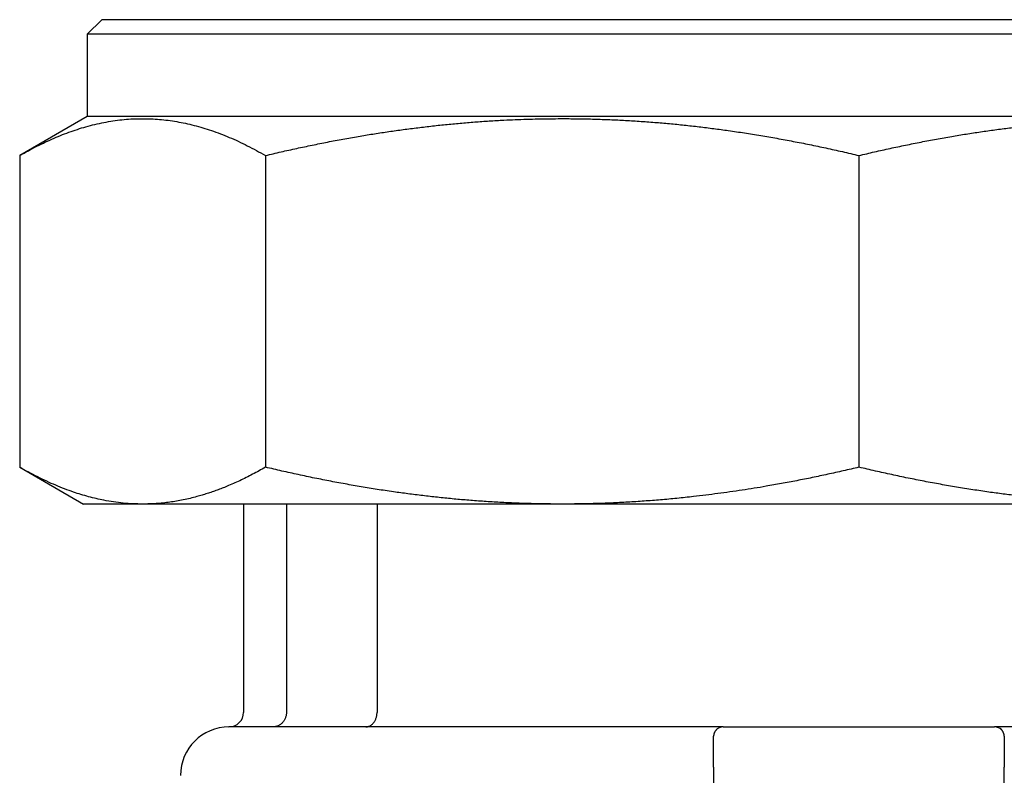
# Model space of a CAD drawing. Header units: millimetres. Extents: x 8 to 399, y 12 to 198.
# Tile 18 of 53: x 196 to 216, y 83 to 99. Entities that reach past the tile are written whole.
import ezdxf

# ---------------------------------------------------------------- set-up
doc = ezdxf.new("R2010")
doc.units = ezdxf.units.MM

msp = doc.modelspace()

# ---------------------------------------------------------------- linework, layer by layer
at = {"color": 7, "linetype": 'Continuous', "lineweight": 30}
for p, q in [((197.338, 98.749), (197.038, 98.449)), ((197.038, 98.449), (197.038, 96.749)), ((212.963, 98.449), (197.038, 98.449)), ((228.888, 98.449), (212.963, 98.449)), ((197.038, 96.749), (195.644, 95.945)), ((228.888, 96.749), (197.038, 96.749)), ((195.644, 95.945), (195.644, 89.51)), ((200.717, 95.945), (200.717, 89.51)), ((212.963, 95.945), (212.963, 89.51)), ((195.644, 89.51), (196.963, 88.749)), ((200.263, 88.749), (200.263, 84.449)), ((201.149, 88.749), (201.149, 84.449)), ((203.018, 88.749), (203.018, 84.449)), ((200.869, 84.149), (199.963, 84.149)), ((210.161, 84.149), (202.785, 84.149)), ((210.161, 84.148), (210.158, 84.149)), ((210.163, 84.149), (210.161, 84.148)), ((215.767, 84.149), (215.764, 84.148)), ((223.141, 84.149), (215.764, 84.149)), ((209.963, 83.949), (209.963, 83.958)), ((215.962, 83.958), (215.963, 83.949)), ((209.963, 83.316), (209.963, 76.505)), ((215.963, 76.505), (215.963, 83.316))]:
    msp.add_line(p, q, dxfattribs=at)
for centre, radius, start, end in [((199.963, 84.449), 0.3, 270, 0), ((199.963, 83.149), 1, 90, 180), ((210.163, 83.949), 0.2, 90, 128.2725), ((215.763, 83.949), 0.2, 43.3338, 90)]:
    msp.add_arc(centre, radius, start, end, dxfattribs=at)
for points, knots in [([(212.963, 98.749), (212.871, 98.749), (212.688, 98.749), (212.413, 98.749), (212.138, 98.749), (211.864, 98.749), (211.59, 98.749), (211.316, 98.749), (211.051, 98.749), (210.793, 98.749), (210.544, 98.749), (210.295, 98.749), (210.047, 98.749), (209.8, 98.749), (209.554, 98.749), (209.308, 98.749), (209.064, 98.749), (208.82, 98.749), (208.578, 98.749), (208.337, 98.749), (208.082, 98.749), (207.815, 98.749), (207.536, 98.749), (207.258, 98.749), (206.99, 98.749), (206.73, 98.749), (206.479, 98.749), (206.23, 98.749), (205.983, 98.749), (205.738, 98.749), (205.495, 98.749), (205.261, 98.749), (205.037, 98.749), (204.82, 98.749), (204.606, 98.749), (204.395, 98.749), (204.185, 98.749), (203.978, 98.749), (203.773, 98.749), (203.57, 98.749), (203.37, 98.749), (203.172, 98.749), (202.977, 98.749), (202.773, 98.749), (202.561, 98.749), (202.341, 98.749), (202.125, 98.749), (201.919, 98.749), (201.721, 98.749), (201.532, 98.749), (201.346, 98.749), (201.164, 98.749), (200.985, 98.749), (200.811, 98.749), (200.645, 98.749), (200.487, 98.749), (200.336, 98.749), (200.19, 98.749), (200.046, 98.749), (199.906, 98.749), (199.769, 98.749), (199.636, 98.749), (199.506, 98.749), (199.38, 98.749), (199.257, 98.749), (199.138, 98.749), (199.015, 98.749), (198.89, 98.749), (198.764, 98.749), (198.642, 98.749), (198.529, 98.749), (198.423, 98.749), (198.325, 98.749), (198.231, 98.749), (198.141, 98.749), (198.057, 98.749), (197.976, 98.749), (197.903, 98.749), (197.836, 98.749), (197.775, 98.749), (197.717, 98.749), (197.664, 98.749), (197.615, 98.749), (197.57, 98.749), (197.528, 98.749), (197.491, 98.749), (197.458, 98.749), (197.428, 98.749), (197.403, 98.749), (197.381, 98.749), (197.362, 98.749), (197.348, 98.749), (197.339, 98.749), (197.338, 98.749), (197.338, 98.749)], [0, 0, 0, 0, 0.0112, 0.0224, 0.0336, 0.0448, 0.056, 0.0672, 0.0784, 0.0886666, 0.0989333, 0.1092, 0.1194667, 0.1297334, 0.14, 0.1502667, 0.1605334, 0.1708001, 0.1810668, 0.1913335, 0.2016001, 0.2137001, 0.2258001, 0.2379, 0.25, 0.2612, 0.2724, 0.2836, 0.2948, 0.306, 0.3172, 0.3284, 0.3386666, 0.3489333, 0.3592, 0.3694667, 0.3797334, 0.39, 0.4002667, 0.4105334, 0.4208001, 0.4310668, 0.4413335, 0.4516001, 0.4637001, 0.4758001, 0.4879, 0.5, 0.5112, 0.5224, 0.5336, 0.5448, 0.556, 0.5672, 0.5784, 0.5886666, 0.5989333, 0.6092, 0.6194667, 0.6297334, 0.64, 0.6502667, 0.6605334, 0.6708001, 0.6810668, 0.6913335, 0.7016001, 0.7137001, 0.7258001, 0.7379, 0.75, 0.7612, 0.7724, 0.7836, 0.7948, 0.806, 0.8172, 0.8284, 0.8386666, 0.8489333, 0.8592, 0.8694667, 0.8797334, 0.89, 0.9002667, 0.9105334, 0.9208001, 0.9310668, 0.9413335, 0.9516001, 0.9637001, 0.9758001, 0.9879, 1, 1, 1, 1]), ([(228.588, 98.749), (228.587, 98.749), (228.586, 98.749), (228.579, 98.749), (228.567, 98.749), (228.55, 98.749), (228.528, 98.749), (228.501, 98.749), (228.471, 98.749), (228.437, 98.749), (228.4, 98.749), (228.359, 98.749), (228.314, 98.749), (228.265, 98.749), (228.212, 98.749), (228.155, 98.749), (228.094, 98.749), (228.029, 98.749), (227.96, 98.749), (227.888, 98.749), (227.807, 98.749), (227.716, 98.749), (227.616, 98.749), (227.51, 98.749), (227.402, 98.749), (227.291, 98.749), (227.18, 98.749), (227.063, 98.749), (226.943, 98.749), (226.818, 98.749), (226.688, 98.749), (226.559, 98.749), (226.429, 98.749), (226.299, 98.749), (226.166, 98.749), (226.03, 98.749), (225.89, 98.749), (225.747, 98.749), (225.6, 98.749), (225.45, 98.749), (225.297, 98.749), (225.141, 98.749), (224.981, 98.749), (224.809, 98.749), (224.623, 98.749), (224.424, 98.749), (224.22, 98.749), (224.017, 98.749), (223.816, 98.749), (223.616, 98.749), (223.413, 98.749), (223.207, 98.749), (222.998, 98.749), (222.786, 98.749), (222.577, 98.749), (222.371, 98.749), (222.168, 98.749), (221.963, 98.749), (221.756, 98.749), (221.547, 98.749), (221.335, 98.749), (221.121, 98.749), (220.905, 98.749), (220.687, 98.749), (220.467, 98.749), (220.245, 98.749), (220.008, 98.749), (219.755, 98.749), (219.487, 98.749), (219.216, 98.749), (218.949, 98.749), (218.687, 98.749), (218.431, 98.749), (218.172, 98.749), (217.912, 98.749), (217.651, 98.749), (217.388, 98.749), (217.131, 98.749), (216.88, 98.749), (216.636, 98.749), (216.39, 98.749), (216.144, 98.749), (215.897, 98.749), (215.649, 98.749), (215.4, 98.749), (215.151, 98.749), (214.901, 98.749), (214.651, 98.749), (214.4, 98.749), (214.134, 98.749), (213.853, 98.749), (213.556, 98.749), (213.259, 98.749), (213.062, 98.749), (212.963, 98.749)], [0, 0, 0, 0, 0.0112, 0.0224, 0.0336, 0.0448, 0.056, 0.0672, 0.0784, 0.088667, 0.098933, 0.1092, 0.119467, 0.129733, 0.14, 0.150267, 0.160533, 0.1708, 0.181067, 0.191333, 0.2016, 0.2137, 0.2258, 0.2379, 0.25, 0.2612, 0.2724, 0.2836, 0.2948, 0.306, 0.3172, 0.3284, 0.338667, 0.348933, 0.3592, 0.369467, 0.379733, 0.39, 0.400267, 0.410533, 0.4208, 0.431067, 0.441333, 0.4516, 0.4637, 0.4758, 0.4879, 0.5, 0.5112, 0.5224, 0.5336, 0.5448, 0.556, 0.5672, 0.5784, 0.588667, 0.598933, 0.6092, 0.619467, 0.629733, 0.64, 0.650267, 0.660533, 0.6708, 0.681067, 0.691333, 0.7016, 0.7137, 0.7258, 0.7379, 0.75, 0.7612, 0.7724, 0.7836, 0.7948, 0.806, 0.8172, 0.8284, 0.838667, 0.848933, 0.8592, 0.869467, 0.879733, 0.89, 0.900267, 0.910533, 0.9208, 0.931067, 0.941333, 0.9516, 0.9637, 0.9758, 0.9879, 1, 1, 1, 1]), ([(195.644, 95.945), (195.704, 95.979), (195.822, 96.046), (196, 96.139), (196.177, 96.225), (196.353, 96.305), (196.528, 96.377), (196.703, 96.442), (196.879, 96.501), (197.059, 96.554), (197.243, 96.6), (197.429, 96.638), (197.615, 96.668), (197.8, 96.69), (197.986, 96.703), (198.169, 96.707), (198.351, 96.704), (198.529, 96.693), (198.708, 96.673), (198.886, 96.646), (199.065, 96.612), (199.244, 96.569), (199.423, 96.519), (199.603, 96.461), (199.785, 96.395), (199.97, 96.321), (200.156, 96.239), (200.342, 96.149), (200.529, 96.051), (200.654, 95.981), (200.717, 95.945)], [0, 0, 0, 0, 0.0357312, 0.0711382, 0.106263, 0.1411498, 0.1758447, 0.2103956, 0.2448523, 0.2799362, 0.3165665, 0.3530011, 0.3893136, 0.425579, 0.4618732, 0.4982729, 0.5332819, 0.5681891, 0.6030628, 0.6379709, 0.6729805, 0.7081573, 0.743566, 0.7783528, 0.8147432, 0.8512805, 0.8880216, 0.9250208, 0.9623304, 1, 1, 1, 1]), ([(200.717, 95.945), (200.824, 95.97), (201.038, 96.021), (201.359, 96.092), (201.679, 96.16), (201.997, 96.224), (202.314, 96.284), (202.625, 96.339), (202.929, 96.389), (203.226, 96.435), (203.524, 96.477), (203.824, 96.516), (204.126, 96.552), (204.429, 96.585), (204.731, 96.613), (205.033, 96.638), (205.333, 96.659), (205.613, 96.675), (205.871, 96.687), (206.107, 96.695), (206.344, 96.701), (206.581, 96.705), (206.847, 96.707), (207.141, 96.705), (207.463, 96.699), (207.785, 96.688), (208.107, 96.673), (208.428, 96.654), (208.744, 96.631), (209.054, 96.604), (209.358, 96.574), (209.663, 96.54), (209.967, 96.502), (210.279, 96.46), (210.602, 96.412), (210.936, 96.359), (211.271, 96.301), (211.607, 96.238), (211.944, 96.172), (212.282, 96.101), (212.622, 96.025), (212.849, 95.972), (212.963, 95.945)], [0, 0, 0, 0, 0.026712, 0.053236, 0.079592, 0.105796, 0.131867, 0.157824, 0.182211, 0.206531, 0.230802, 0.255174, 0.279936, 0.304577, 0.329118, 0.353583, 0.377993, 0.40237, 0.421517, 0.440669, 0.459839, 0.479036, 0.498273, 0.524426, 0.550512, 0.57656, 0.602598, 0.628655, 0.654759, 0.679439, 0.704207, 0.729087, 0.753952, 0.778353, 0.805634, 0.83299, 0.860445, 0.888022, 0.915744, 0.943634, 0.971712, 1, 1, 1, 1]), ([(212.963, 95.945), (213.07, 95.97), (213.284, 96.021), (213.605, 96.092), (213.925, 96.16), (214.243, 96.224), (214.56, 96.284), (214.871, 96.339), (215.175, 96.389), (215.472, 96.435), (215.77, 96.477), (216.07, 96.516), (216.372, 96.552), (216.675, 96.585), (216.977, 96.613), (217.278, 96.638), (217.579, 96.659), (217.858, 96.675), (218.116, 96.687), (218.353, 96.695), (218.59, 96.701), (218.827, 96.705), (219.093, 96.707), (219.387, 96.705), (219.709, 96.699), (220.031, 96.688), (220.352, 96.673), (220.674, 96.654), (220.989, 96.631), (221.299, 96.604), (221.604, 96.574), (221.909, 96.54), (222.213, 96.502), (222.525, 96.46), (222.848, 96.412), (223.182, 96.359), (223.517, 96.301), (223.853, 96.238), (224.19, 96.172), (224.528, 96.101), (224.868, 96.025), (225.095, 95.972), (225.208, 95.945)], [0, 0, 0, 0, 0.026712, 0.053236, 0.079592, 0.105796, 0.131867, 0.157824, 0.182211, 0.206531, 0.230802, 0.255174, 0.279936, 0.304577, 0.329118, 0.353583, 0.377993, 0.40237, 0.421517, 0.440669, 0.459839, 0.479036, 0.498273, 0.524426, 0.550512, 0.57656, 0.602598, 0.628655, 0.654759, 0.679439, 0.704207, 0.729087, 0.753952, 0.778353, 0.805634, 0.83299, 0.860445, 0.888022, 0.915744, 0.943634, 0.971712, 1, 1, 1, 1]), ([(198.18, 88.749), (198.114, 88.75), (197.98, 88.752), (197.781, 88.767), (197.581, 88.792), (197.396, 88.823), (197.224, 88.86), (197.067, 88.9), (196.91, 88.945), (196.744, 88.999), (196.571, 89.062), (196.387, 89.136), (196.203, 89.218), (196.017, 89.308), (195.831, 89.405), (195.707, 89.475), (195.644, 89.51)], [0, 0, 0, 0, 0.078291, 0.156349, 0.234365, 0.312529, 0.374167, 0.4361, 0.498414, 0.559129, 0.631516, 0.704196, 0.77728, 0.850874, 0.925082, 1, 1, 1, 1]), ([(200.717, 89.51), (200.672, 89.485), (200.583, 89.434), (200.45, 89.363), (200.318, 89.295), (200.186, 89.231), (200.054, 89.172), (199.933, 89.119), (199.82, 89.074), (199.717, 89.035), (199.615, 88.999), (199.511, 88.965), (199.407, 88.933), (199.291, 88.899), (199.162, 88.866), (199.021, 88.835), (198.881, 88.809), (198.741, 88.787), (198.601, 88.77), (198.461, 88.758), (198.321, 88.751), (198.227, 88.75), (198.18, 88.749)], [0, 0, 0, 0, 0.0534702, 0.1065662, 0.1593226, 0.2117752, 0.263961, 0.3159182, 0.3566072, 0.397199, 0.4377138, 0.4781719, 0.519162, 0.5606693, 0.615996, 0.6710777, 0.7259771, 0.7807582, 0.8354855, 0.8902243, 0.9450404, 1, 1, 1, 1]), ([(206.84, 88.749), (206.732, 88.75), (206.517, 88.751), (206.196, 88.757), (205.874, 88.768), (205.553, 88.783), (205.232, 88.803), (204.917, 88.826), (204.608, 88.853), (204.303, 88.884), (203.999, 88.918), (203.696, 88.955), (203.385, 88.998), (203.064, 89.045), (202.732, 89.099), (202.399, 89.156), (202.065, 89.219), (201.73, 89.285), (201.393, 89.356), (201.055, 89.431), (200.83, 89.484), (200.717, 89.51)], [0, 0, 0, 0, 0.052229, 0.104327, 0.15635, 0.208354, 0.260395, 0.31253, 0.36182, 0.411287, 0.460976, 0.510591, 0.559129, 0.613397, 0.667813, 0.722425, 0.77728, 0.832422, 0.887895, 0.943741, 1, 1, 1, 1]), ([(212.963, 89.51), (212.855, 89.485), (212.641, 89.434), (212.319, 89.363), (212, 89.295), (211.681, 89.231), (211.363, 89.172), (211.069, 89.119), (210.798, 89.074), (210.55, 89.035), (210.302, 88.999), (210.053, 88.965), (209.802, 88.933), (209.52, 88.899), (209.208, 88.866), (208.869, 88.835), (208.531, 88.809), (208.193, 88.787), (207.855, 88.77), (207.517, 88.758), (207.179, 88.751), (206.953, 88.75), (206.84, 88.749)], [0, 0, 0, 0, 0.05347, 0.106566, 0.159323, 0.211775, 0.263961, 0.315918, 0.356607, 0.397199, 0.437714, 0.478172, 0.519162, 0.560669, 0.615996, 0.671078, 0.725977, 0.780758, 0.835485, 0.890224, 0.94504, 1, 1, 1, 1]), ([(219.085, 88.749), (218.978, 88.75), (218.763, 88.751), (218.441, 88.757), (218.12, 88.768), (217.799, 88.783), (217.478, 88.803), (217.163, 88.826), (216.853, 88.853), (216.549, 88.884), (216.244, 88.918), (215.942, 88.955), (215.631, 88.998), (215.31, 89.045), (214.978, 89.099), (214.644, 89.156), (214.31, 89.219), (213.975, 89.285), (213.639, 89.356), (213.301, 89.431), (213.076, 89.484), (212.963, 89.51)], [0, 0, 0, 0, 0.052229, 0.104327, 0.15635, 0.208354, 0.260395, 0.31253, 0.36182, 0.411287, 0.460976, 0.510591, 0.559129, 0.613397, 0.667813, 0.722425, 0.77728, 0.832422, 0.887895, 0.943741, 1, 1, 1, 1]), ([(198.18, 88.749), (198.144, 88.749), (198.07, 88.749), (197.965, 88.749), (197.865, 88.749), (197.771, 88.749), (197.681, 88.749), (197.599, 88.749), (197.522, 88.749), (197.452, 88.749), (197.386, 88.749), (197.325, 88.749), (197.268, 88.749), (197.215, 88.749), (197.165, 88.749), (197.121, 88.749), (197.083, 88.749), (197.049, 88.749), (197.022, 88.749), (197, 88.749), (196.983, 88.749), (196.971, 88.749), (196.964, 88.749), (196.963, 88.749), (196.963, 88.749)], [0, 0, 0, 0, 0.046667, 0.093333, 0.14, 0.186667, 0.233333, 0.28, 0.324, 0.368, 0.412, 0.456, 0.5, 0.546667, 0.593333, 0.64, 0.686667, 0.733333, 0.78, 0.824, 0.868, 0.912, 0.956, 1, 1, 1, 1]), ([(206.84, 88.749), (206.772, 88.749), (206.637, 88.749), (206.435, 88.749), (206.235, 88.749), (206.036, 88.749), (205.839, 88.749), (205.643, 88.749), (205.448, 88.749), (205.251, 88.749), (205.053, 88.749), (204.854, 88.749), (204.656, 88.749), (204.46, 88.749), (204.266, 88.749), (204.076, 88.749), (203.891, 88.749), (203.711, 88.749), (203.532, 88.749), (203.355, 88.749), (203.181, 88.749), (203.007, 88.749), (202.836, 88.749), (202.664, 88.749), (202.492, 88.749), (202.318, 88.749), (202.148, 88.749), (201.979, 88.749), (201.812, 88.749), (201.651, 88.749), (201.494, 88.749), (201.342, 88.749), (201.192, 88.749), (201.044, 88.749), (200.898, 88.749), (200.755, 88.749), (200.614, 88.749), (200.473, 88.749), (200.332, 88.749), (200.192, 88.749), (200.055, 88.749), (199.92, 88.749), (199.788, 88.749), (199.661, 88.749), (199.538, 88.749), (199.419, 88.749), (199.303, 88.749), (199.19, 88.749), (199.08, 88.749), (198.972, 88.749), (198.866, 88.749), (198.762, 88.749), (198.659, 88.749), (198.557, 88.749), (198.458, 88.749), (198.362, 88.749), (198.269, 88.749), (198.21, 88.749), (198.18, 88.749)], [0, 0, 0, 0, 0.0175, 0.035, 0.0525, 0.07, 0.0875, 0.105, 0.1225, 0.14, 0.158333, 0.176667, 0.195, 0.213333, 0.231667, 0.25, 0.2675, 0.285, 0.3025, 0.32, 0.3375, 0.355, 0.3725, 0.39, 0.408333, 0.426667, 0.445, 0.463333, 0.481667, 0.5, 0.5175, 0.535, 0.5525, 0.57, 0.5875, 0.605, 0.6225, 0.64, 0.658333, 0.676667, 0.695, 0.713333, 0.731667, 0.75, 0.7675, 0.785, 0.8025, 0.82, 0.8375, 0.855, 0.8725, 0.89, 0.908333, 0.926667, 0.945, 0.963333, 0.981667, 1, 1, 1, 1]), ([(212.963, 88.749), (212.889, 88.749), (212.742, 88.749), (212.521, 88.749), (212.301, 88.749), (212.08, 88.749), (211.861, 88.749), (211.644, 88.749), (211.428, 88.749), (211.212, 88.749), (210.996, 88.749), (210.778, 88.749), (210.559, 88.749), (210.34, 88.749), (210.122, 88.749), (209.905, 88.749), (209.688, 88.749), (209.472, 88.749), (209.257, 88.749), (209.042, 88.749), (208.828, 88.749), (208.614, 88.749), (208.402, 88.749), (208.191, 88.749), (207.973, 88.749), (207.749, 88.749), (207.52, 88.749), (207.292, 88.749), (207.065, 88.749), (206.915, 88.749), (206.84, 88.749)], [0, 0, 0, 0, 0.0351232, 0.0702464, 0.1053696, 0.1404928, 0.1756161, 0.2101121, 0.2446081, 0.2791041, 0.3136001, 0.3488001, 0.3840002, 0.4192002, 0.4544002, 0.4896002, 0.5248002, 0.5600002, 0.5952002, 0.6304002, 0.6656002, 0.7008002, 0.7360003, 0.7712003, 0.8064003, 0.8451202, 0.8838402, 0.9225601, 0.9612801, 1, 1, 1, 1]), ([(219.085, 88.749), (219.017, 88.749), (218.881, 88.749), (218.676, 88.749), (218.469, 88.749), (218.261, 88.749), (218.054, 88.749), (217.846, 88.749), (217.64, 88.749), (217.432, 88.749), (217.222, 88.749), (217.01, 88.749), (216.795, 88.749), (216.58, 88.749), (216.365, 88.749), (216.148, 88.749), (215.931, 88.749), (215.713, 88.749), (215.495, 88.749), (215.277, 88.749), (215.058, 88.749), (214.838, 88.749), (214.618, 88.749), (214.398, 88.749), (214.17, 88.749), (213.935, 88.749), (213.692, 88.749), (213.449, 88.749), (213.206, 88.749), (213.044, 88.749), (212.963, 88.749)], [0, 0, 0, 0, 0.035123, 0.070246, 0.10537, 0.140493, 0.175616, 0.210112, 0.244608, 0.279104, 0.3136, 0.3488, 0.384, 0.4192, 0.4544, 0.4896, 0.5248, 0.56, 0.5952, 0.6304, 0.6656, 0.7008, 0.736, 0.7712, 0.8064, 0.84512, 0.88384, 0.92256, 0.96128, 1, 1, 1, 1]), ([(201.149, 84.449), (201.149, 84.44), (201.148, 84.42), (201.144, 84.391), (201.137, 84.362), (201.128, 84.334), (201.116, 84.308), (201.102, 84.283), (201.086, 84.259), (201.068, 84.237), (201.048, 84.218), (201.026, 84.2), (201.002, 84.185), (200.977, 84.172), (200.951, 84.162), (200.924, 84.155), (200.897, 84.15), (200.879, 84.15), (200.869, 84.149)], [0, 0, 0, 0, 0.06196, 0.123974, 0.186651, 0.250585, 0.312559, 0.374339, 0.436535, 0.499745, 0.560799, 0.622305, 0.684883, 0.749125, 0.812124, 0.874516, 0.936931, 1, 1, 1, 1]), ([(202.785, 84.149), (202.792, 84.15), (202.807, 84.15), (202.83, 84.155), (202.852, 84.162), (202.874, 84.172), (202.895, 84.184), (202.914, 84.199), (202.933, 84.217), (202.95, 84.237), (202.965, 84.258), (202.979, 84.282), (202.991, 84.307), (203.001, 84.334), (203.009, 84.362), (203.014, 84.391), (203.018, 84.42), (203.018, 84.439), (203.018, 84.449)], [0, 0, 0, 0, 0.06196, 0.123974, 0.186652, 0.250585, 0.312559, 0.374339, 0.436535, 0.499745, 0.5608, 0.622305, 0.684884, 0.749125, 0.812124, 0.874516, 0.936931, 1, 1, 1, 1]), ([(202.785, 84.149), (202.743, 84.149), (202.66, 84.149), (202.539, 84.149), (202.42, 84.149), (202.304, 84.149), (202.19, 84.149), (202.081, 84.149), (201.976, 84.149), (201.876, 84.149), (201.778, 84.149), (201.683, 84.149), (201.589, 84.149), (201.499, 84.149), (201.411, 84.149), (201.325, 84.149), (201.242, 84.149), (201.162, 84.149), (201.084, 84.149), (201.01, 84.149), (200.938, 84.149), (200.892, 84.149), (200.869, 84.149)], [0, 0, 0, 0, 0.052266, 0.104531, 0.156797, 0.209062, 0.261328, 0.313593, 0.362872, 0.412151, 0.46143, 0.510711, 0.559996, 0.60928, 0.658564, 0.707847, 0.757129, 0.80641, 0.85481, 0.903208, 0.951605, 1, 1, 1, 1]), ([(210.163, 84.149), (210.246, 84.149), (210.412, 84.149), (210.662, 84.149), (210.912, 84.149), (211.163, 84.149), (211.414, 84.149), (211.665, 84.149), (211.924, 84.149), (212.192, 84.149), (212.469, 84.149), (212.746, 84.149), (213.023, 84.149), (213.3, 84.149), (213.576, 84.149), (213.853, 84.149), (214.129, 84.149), (214.406, 84.149), (214.68, 84.149), (214.952, 84.149), (215.223, 84.149), (215.493, 84.149), (215.673, 84.149), (215.763, 84.149)], [0, 0, 0, 0, 0.0448, 0.0896001, 0.1344001, 0.1792001, 0.2240002, 0.2688002, 0.3136003, 0.3628802, 0.4121602, 0.4614402, 0.5107202, 0.5600001, 0.6092801, 0.6585601, 0.7078401, 0.7571201, 0.8064, 0.8548, 0.9032, 0.9516, 1, 1, 1, 1]), ([(210.039, 84.106), (210.035, 84.104), (210.029, 84.098), (210.02, 84.089), (210.011, 84.08), (210.003, 84.07), (209.996, 84.059), (209.989, 84.048), (209.983, 84.037), (209.978, 84.027), (209.974, 84.017), (209.971, 84.008), (209.969, 84), (209.967, 83.992), (209.966, 83.984), (209.964, 83.976), (209.963, 83.967), (209.963, 83.961), (209.963, 83.958)], [0, 0, 0, 0, 0.085606, 0.165524, 0.240403, 0.31099, 0.378116, 0.442687, 0.505642, 0.564854, 0.618268, 0.665988, 0.708136, 0.746588, 0.791354, 0.847389, 0.916668, 1, 1, 1, 1]), ([(209.963, 83.316), (209.963, 83.331), (209.963, 83.36), (209.963, 83.403), (209.963, 83.446), (209.963, 83.488), (209.963, 83.529), (209.963, 83.568), (209.963, 83.607), (209.963, 83.643), (209.963, 83.678), (209.963, 83.711), (209.963, 83.743), (209.963, 83.774), (209.963, 83.805), (209.963, 83.835), (209.963, 83.861), (209.963, 83.884), (209.963, 83.904), (209.963, 83.921), (209.963, 83.934), (209.963, 83.943), (209.963, 83.948), (209.963, 83.949), (209.963, 83.949)], [0, 0, 0, 0, 0.041629, 0.083102, 0.124558, 0.166136, 0.207973, 0.250206, 0.292085, 0.333696, 0.375174, 0.416654, 0.458272, 0.500163, 0.549999, 0.599624, 0.649268, 0.699165, 0.74954, 0.799784, 0.849722, 0.899583, 0.9496, 1, 1, 1, 1]), ([(215.962, 83.958), (215.962, 83.961), (215.962, 83.965), (215.961, 83.973), (215.96, 83.98), (215.959, 83.989), (215.957, 83.997), (215.954, 84.006), (215.951, 84.016), (215.947, 84.026), (215.942, 84.036), (215.937, 84.047), (215.93, 84.058), (215.923, 84.068), (215.916, 84.077), (215.908, 84.086), (215.901, 84.094), (215.895, 84.099), (215.893, 84.101)], [0, 0, 0, 0, 0.080526, 0.14786, 0.203493, 0.250334, 0.29375, 0.340705, 0.392318, 0.448681, 0.509861, 0.574167, 0.638552, 0.704045, 0.771835, 0.84307, 0.918811, 1, 1, 1, 1]), ([(215.963, 83.949), (215.963, 83.949), (215.963, 83.948), (215.963, 83.943), (215.963, 83.934), (215.963, 83.921), (215.963, 83.904), (215.963, 83.884), (215.963, 83.861), (215.963, 83.835), (215.963, 83.805), (215.963, 83.772), (215.963, 83.737), (215.963, 83.699), (215.963, 83.658), (215.963, 83.614), (215.963, 83.569), (215.963, 83.521), (215.963, 83.472), (215.963, 83.421), (215.963, 83.369), (215.963, 83.334), (215.963, 83.316)], [0, 0, 0, 0, 0.050117, 0.099958, 0.149749, 0.199721, 0.250099, 0.300242, 0.350073, 0.399821, 0.449717, 0.499991, 0.550013, 0.599768, 0.649493, 0.699423, 0.749792, 0.800067, 0.849986, 0.899787, 0.949712, 1, 1, 1, 1])]:
    msp.add_open_spline(points, degree=3, knots=knots, dxfattribs=at)

doc.saveas('drawing.dxf')
